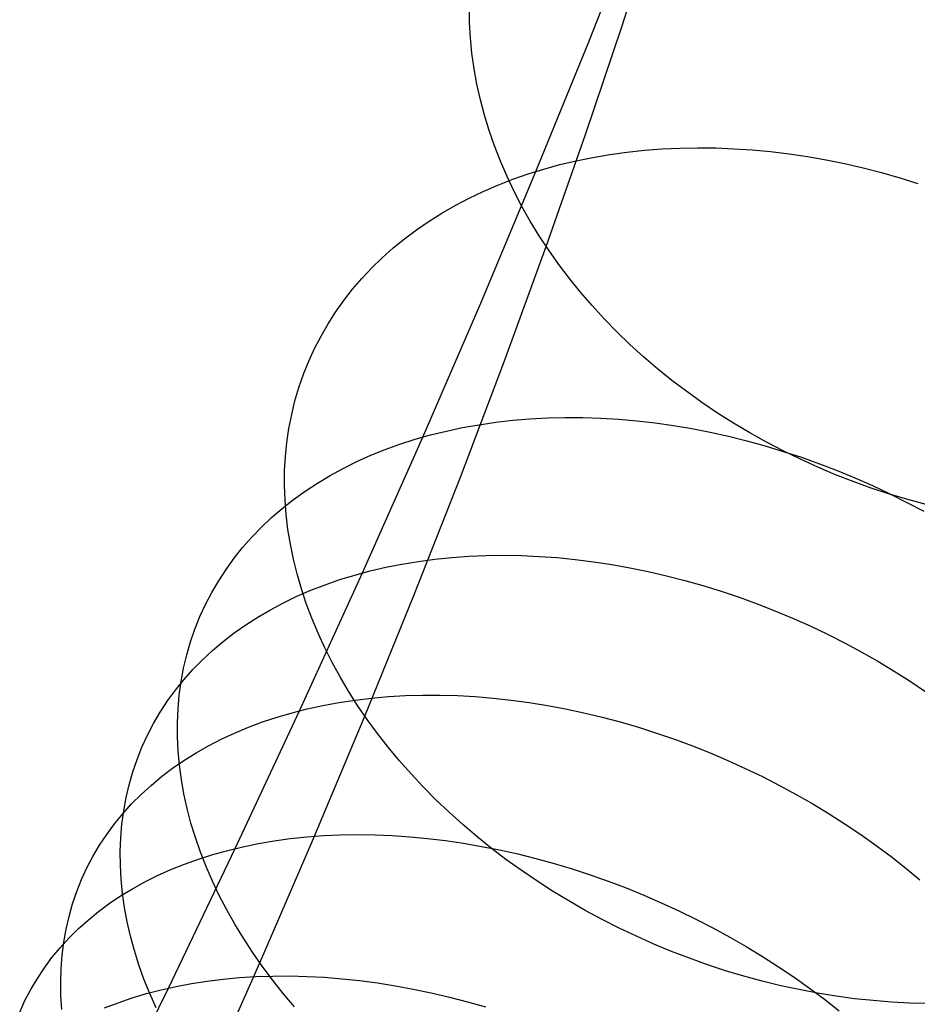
# Model space of a CAD drawing. Header units: millimetres. Extents: x 119 to 175.9, y -203.1 to -153.8.
# Tile 94 of 256: x 131.9 to 133.5, y -164.7 to -163. Entities that reach past the tile are written whole.
import ezdxf

# ---------------------------------------------------------------- set-up
doc = ezdxf.new("R2010")
doc.units = ezdxf.units.MM
doc.header["$MEASUREMENT"] = 0
doc.layers.add('Layer 01', color=5, linetype='Continuous', true_color=0x0000ff)

msp = doc.modelspace()

# ---------------------------------------------------------------- linework, layer by layer
at = {"layer": 'Layer 01'}
for p, q in [((132.8654, -162.9929, 25.4826), (132.9548, -162.7657, 25.206)), ((132.9253, -162.9625, 23.2268), (132.9865, -162.7708, 22.9495)), ((132.6531, -162.9584, 24.0342), (132.6527, -162.9311, 24.0547)), ((132.6546, -162.9859, 24.0139), (132.6531, -162.9584, 24.0342)), ((132.8597, -163.1583, 23.5003), (132.9253, -162.9625, 23.2268)), ((132.6573, -163.0134, 23.9939), (132.6546, -162.9859, 24.0139)), ((132.7713, -163.224, 25.7544), (132.8654, -162.9929, 25.4826)), ((132.6611, -163.041, 23.9741), (132.6573, -163.0134, 23.9939)), ((132.6661, -163.0686, 23.9547), (132.6611, -163.041, 23.9741)), ((132.6723, -163.0962, 23.9355), (132.6661, -163.0686, 23.9547)), ((132.6795, -163.1237, 23.9167), (132.6723, -163.0962, 23.9355)), ((132.6879, -163.1512, 23.8982), (132.6795, -163.1237, 23.9167)), ((132.6974, -163.1786, 23.8802), (132.6879, -163.1512, 23.8982)), ((132.7897, -163.358, 23.7698), (132.8597, -163.1583, 23.5003)), ((132.708, -163.2058, 23.8625), (132.6974, -163.1786, 23.8802)), ((132.8728, -163.199, 25.8123), (132.9029, -163.1939, 25.8275)), ((132.9029, -163.1939, 25.8275), (132.9335, -163.1897, 25.8421)), ((132.9335, -163.1897, 25.8421), (132.9645, -163.1863, 25.8561)), ((132.9645, -163.1863, 25.8561), (132.9958, -163.1839, 25.8694)), ((132.9958, -163.1839, 25.8694), (133.0275, -163.1824, 25.882)), ((133.0275, -163.1824, 25.882), (133.0595, -163.1819, 25.8939)), ((133.0595, -163.1819, 25.8939), (133.0918, -163.1822, 25.9052)), ((133.0918, -163.1822, 25.9052), (133.1242, -163.1835, 25.9157)), ((133.1242, -163.1835, 25.9157), (133.1569, -163.1856, 25.9255)), ((133.1569, -163.1856, 25.9255), (133.1896, -163.1887, 25.9345)), ((133.1896, -163.1887, 25.9345), (133.2225, -163.1927, 25.9428)), ((133.2225, -163.1927, 25.9428), (133.2555, -163.1976, 25.9503)), ((132.7197, -163.2329, 23.8453), (132.708, -163.2058, 23.8625)), ((132.7854, -163.2198, 25.7631), (132.814, -163.212, 25.7801)), ((132.814, -163.212, 25.7801), (132.8431, -163.2051, 25.7965)), ((132.8431, -163.2051, 25.7965), (132.8728, -163.199, 25.8123)), ((133.2555, -163.1976, 25.9503), (133.2884, -163.2035, 25.9571)), ((133.2884, -163.2035, 25.9571), (133.3214, -163.2102, 25.963)), ((133.3214, -163.2102, 25.963), (133.3542, -163.2178, 25.9682)), ((132.6728, -163.4589, 26.0213), (132.7713, -163.224, 25.7544)), ((132.7301, -163.238, 25.7276), (132.7574, -163.2285, 25.7456)), ((132.7574, -163.2285, 25.7456), (132.7854, -163.2198, 25.7631)), ((133.3542, -163.2178, 25.9682), (133.387, -163.2262, 25.9726)), ((133.387, -163.2262, 25.9726), (133.4197, -163.2355, 25.9762)), ((132.7033, -163.2484, 25.709), (132.7301, -163.238, 25.7276)), ((132.7325, -163.2597, 23.8285), (132.7197, -163.2329, 23.8453)), ((133.4197, -163.2355, 25.9762), (133.4521, -163.2457, 25.979)), ((132.652, -163.2717, 25.6705), (132.6773, -163.2597, 25.69)), ((132.6773, -163.2597, 25.69), (132.7033, -163.2484, 25.709)), ((132.7463, -163.2863, 23.8121), (132.7325, -163.2597, 23.8285)), ((132.6274, -163.2846, 25.6506), (132.652, -163.2717, 25.6705)), ((132.5807, -163.3127, 25.6095), (132.6036, -163.2983, 25.6303)), ((132.6036, -163.2983, 25.6303), (132.6274, -163.2846, 25.6506)), ((132.7612, -163.3127, 23.7963), (132.7463, -163.2863, 23.8121)), ((132.5585, -163.3279, 25.5885), (132.5807, -163.3127, 25.6095)), ((132.7771, -163.3387, 23.781), (132.7612, -163.3127, 23.7963)), ((132.5372, -163.3439, 25.5671), (132.5585, -163.3279, 25.5885)), ((132.5168, -163.3605, 25.5453), (132.5372, -163.3439, 25.5671)), ((132.794, -163.3644, 23.7662), (132.7771, -163.3387, 23.781)), ((132.4973, -163.3779, 25.5233), (132.5168, -163.3605, 25.5453)), ((132.7153, -163.5616, 24.0352), (132.7897, -163.358, 23.7698)), ((132.812, -163.3897, 23.7519), (132.794, -163.3644, 23.7662)), ((132.4788, -163.396, 25.5011), (132.4973, -163.3779, 25.5233)), ((132.4612, -163.4147, 25.4786), (132.4788, -163.396, 25.5011)), ((132.8308, -163.4146, 23.7382), (132.812, -163.3897, 23.7519)), ((132.4445, -163.434, 25.4559), (132.4612, -163.4147, 25.4786)), ((132.8507, -163.4392, 23.7251), (132.8308, -163.4146, 23.7382)), ((132.4289, -163.454, 25.4331), (132.4445, -163.434, 25.4559)), ((132.8714, -163.4632, 23.7125), (132.8507, -163.4392, 23.7251)), ((132.4143, -163.4746, 25.41), (132.4289, -163.454, 25.4331)), ((132.4007, -163.4957, 25.3869), (132.4143, -163.4746, 25.41)), ((132.5697, -163.6975, 26.2832), (132.6728, -163.4589, 26.0213)), ((132.893, -163.4868, 23.7006), (132.8714, -163.4632, 23.7125)), ((132.9155, -163.5098, 23.6893), (132.893, -163.4868, 23.7006)), ((132.3882, -163.5174, 25.3637), (132.4007, -163.4957, 25.3869)), ((132.9389, -163.5323, 23.6786), (132.9155, -163.5098, 23.6893)), ((132.3767, -163.5396, 25.3404), (132.3882, -163.5174, 25.3637)), ((132.3664, -163.5622, 25.3171), (132.3767, -163.5396, 25.3404)), ((132.963, -163.5543, 23.6686), (132.9389, -163.5323, 23.6786)), ((132.3571, -163.5854, 25.2937), (132.3664, -163.5622, 25.3171)), ((132.6366, -163.7689, 24.2964), (132.7153, -163.5616, 24.0352)), ((132.988, -163.5756, 23.6592), (132.963, -163.5543, 23.6686)), ((133.0137, -163.5964, 23.6506), (132.988, -163.5756, 23.6592)), ((132.3489, -163.6089, 25.2704), (132.3571, -163.5854, 25.2937)), ((133.0401, -163.6165, 23.6425), (133.0137, -163.5964, 23.6506)), ((132.3418, -163.6329, 25.2472), (132.3489, -163.6089, 25.2704)), ((132.3359, -163.6573, 25.224), (132.3418, -163.6329, 25.2472)), ((133.0672, -163.6359, 23.6352), (133.0401, -163.6165, 23.6425)), ((133.095, -163.6546, 23.6286), (133.0672, -163.6359, 23.6352)), ((132.3311, -163.682, 25.2009), (132.3359, -163.6573, 25.224)), ((132.6997, -163.6711, 26.3605), (132.7299, -163.6676, 26.3759)), ((132.7299, -163.6676, 26.3759), (132.7606, -163.6651, 26.3908)), ((132.7606, -163.6651, 26.3908), (132.7916, -163.6634, 26.4049)), ((132.7916, -163.6634, 26.4049), (132.823, -163.6627, 26.4183)), ((132.823, -163.6627, 26.4183), (132.8547, -163.6628, 26.4311)), ((132.8547, -163.6628, 26.4311), (132.8866, -163.6638, 26.4431)), ((132.8866, -163.6638, 26.4431), (132.9188, -163.6658, 26.4544)), ((132.9188, -163.6658, 26.4544), (132.9511, -163.6686, 26.4649)), ((132.9511, -163.6686, 26.4649), (132.9836, -163.6723, 26.4746)), ((133.1234, -163.6726, 23.6227), (133.095, -163.6546, 23.6286)), ((132.3274, -163.707, 25.1779), (132.3311, -163.682, 25.2009)), ((132.6118, -163.6867, 26.3103), (132.6406, -163.6806, 26.3276)), ((132.6406, -163.6806, 26.3276), (132.6699, -163.6754, 26.3444)), ((132.6699, -163.6754, 26.3444), (132.6997, -163.6711, 26.3605)), ((132.9836, -163.6723, 26.4746), (133.0163, -163.677, 26.4836)), ((133.0163, -163.677, 26.4836), (133.049, -163.6825, 26.4918)), ((133.049, -163.6825, 26.4918), (133.0817, -163.6888, 26.4992)), ((133.1524, -163.6899, 23.6175), (133.1234, -163.6726, 23.6227)), ((132.4621, -163.9396, 26.54), (132.5697, -163.6975, 26.2832)), ((132.5289, -163.7102, 26.2549), (132.556, -163.7015, 26.2739)), ((132.556, -163.7015, 26.2739), (132.5836, -163.6937, 26.2924)), ((132.5836, -163.6937, 26.2924), (132.6118, -163.6867, 26.3103)), ((133.0817, -163.6888, 26.4992), (133.1144, -163.6961, 26.5057)), ((133.1144, -163.6961, 26.5057), (133.1471, -163.7042, 26.5115)), ((133.182, -163.7064, 23.613), (133.1524, -163.6899, 23.6175)), ((132.3248, -163.7323, 25.1551), (132.3274, -163.707, 25.1779)), ((132.4769, -163.73, 26.2153), (132.5026, -163.7197, 26.2354)), ((132.5026, -163.7197, 26.2354), (132.5289, -163.7102, 26.2549)), ((133.1471, -163.7042, 26.5115), (133.1796, -163.7131, 26.5164)), ((133.1796, -163.7131, 26.5164), (133.2121, -163.7229, 26.5206)), ((133.212, -163.7221, 23.6093), (133.182, -163.7064, 23.613)), ((132.3234, -163.7578, 25.1325), (132.3248, -163.7323, 25.1551)), ((132.452, -163.7412, 26.1949), (132.4769, -163.73, 26.2153)), ((133.2426, -163.7371, 23.6063), (133.212, -163.7221, 23.6093)), ((133.2121, -163.7229, 26.5206), (133.2444, -163.7335, 26.5238)), ((133.2736, -163.7512, 23.604), (133.2426, -163.7371, 23.6063)), ((133.2444, -163.7335, 26.5238), (133.2765, -163.7449, 26.5263)), ((132.4044, -163.7659, 26.1526), (132.4278, -163.7532, 26.1739)), ((132.4278, -163.7532, 26.1739), (132.452, -163.7412, 26.1949)), ((133.305, -163.7645, 23.6024), (133.2736, -163.7512, 23.604)), ((133.2765, -163.7449, 26.5263), (133.3083, -163.7572, 26.5279)), ((132.3232, -163.7836, 25.1101), (132.3234, -163.7578, 25.1325)), ((132.3818, -163.7795, 26.1309), (132.4044, -163.7659, 26.1526)), ((132.5536, -163.98, 24.5533), (132.6366, -163.7689, 24.2964)), ((133.3368, -163.7769, 23.6016), (133.305, -163.7645, 23.6024)), ((133.3083, -163.7572, 26.5279), (133.3399, -163.7702, 26.5286)), ((133.3399, -163.7702, 26.5286), (133.3711, -163.7839, 26.5285)), ((132.3241, -163.8096, 25.088), (132.3232, -163.7836, 25.1101)), ((132.3601, -163.7938, 26.1088), (132.3818, -163.7795, 26.1309)), ((133.3689, -163.7885, 23.6016), (133.3368, -163.7769, 23.6016)), ((133.4013, -163.7992, 23.6023), (133.3689, -163.7885, 23.6016)), ((133.3711, -163.7839, 26.5285), (133.402, -163.7985, 26.5276)), ((132.3192, -163.8246, 26.0636), (132.3392, -163.8088, 26.0864)), ((132.3392, -163.8088, 26.0864), (132.3601, -163.7938, 26.1088)), ((133.434, -163.809, 23.6037), (133.4013, -163.7992, 23.6023)), ((133.402, -163.7985, 26.5276), (133.4325, -163.8138, 26.5259)), ((133.4669, -163.8179, 23.6058), (133.434, -163.809, 23.6037)), ((132.3, -163.841, 26.0406), (132.3192, -163.8246, 26.0636)), ((132.3261, -163.8357, 25.0661), (132.3241, -163.8096, 25.088)), ((133.4325, -163.8138, 26.5259), (133.4625, -163.8297, 26.5232)), ((132.2819, -163.8582, 26.0173), (132.3, -163.841, 26.0406)), ((132.3292, -163.862, 25.0445), (132.3261, -163.8357, 25.0661)), ((132.2647, -163.876, 25.9938), (132.2819, -163.8582, 26.0173)), ((132.3336, -163.8883, 25.0233), (132.3292, -163.862, 25.0445)), ((132.2484, -163.8945, 25.9701), (132.2647, -163.876, 25.9938)), ((132.2332, -163.9135, 25.9463), (132.2484, -163.8945, 25.9701)), ((132.339, -163.9148, 25.0023), (132.3336, -163.8883, 25.0233)), ((132.219, -163.9332, 25.9223), (132.2332, -163.9135, 25.9463)), ((132.5913, -163.9151, 26.6192), (132.6213, -163.9121, 26.6352)), ((132.6213, -163.9121, 26.6352), (132.6518, -163.9099, 26.6504)), ((132.6518, -163.9099, 26.6504), (132.6827, -163.9086, 26.6649)), ((132.6827, -163.9086, 26.6649), (132.7139, -163.9082, 26.6788)), ((132.7139, -163.9082, 26.6788), (132.7454, -163.9088, 26.6919)), ((132.7454, -163.9088, 26.6919), (132.7772, -163.9102, 26.7043)), ((132.7772, -163.9102, 26.7043), (132.8092, -163.9124, 26.7159)), ((132.8092, -163.9124, 26.7159), (132.8414, -163.9156, 26.7268)), ((132.3455, -163.9412, 24.9818), (132.339, -163.9148, 25.0023)), ((132.4759, -163.936, 26.5494), (132.5039, -163.9295, 26.5677)), ((132.5039, -163.9295, 26.5677), (132.5325, -163.9238, 26.5855)), ((132.5325, -163.9238, 26.5855), (132.5617, -163.919, 26.6027)), ((132.5617, -163.919, 26.6027), (132.5913, -163.9151, 26.6192)), ((132.8414, -163.9156, 26.7268), (132.8738, -163.9197, 26.7369)), ((132.8738, -163.9197, 26.7369), (132.9063, -163.9246, 26.7462)), ((132.9063, -163.9246, 26.7462), (132.9388, -163.9304, 26.7547)), ((132.9388, -163.9304, 26.7547), (132.9714, -163.937, 26.7624)), ((132.2058, -163.9534, 25.8981), (132.219, -163.9332, 25.9223)), ((132.3532, -163.9677, 24.9616), (132.3455, -163.9412, 24.9818)), ((132.3501, -164.1852, 26.7915), (132.4621, -163.9396, 26.54)), ((132.4217, -163.9516, 26.5109), (132.4485, -163.9434, 26.5304)), ((132.4485, -163.9434, 26.5304), (132.4759, -163.936, 26.5494)), ((132.9714, -163.937, 26.7624), (133.004, -163.9446, 26.7693)), ((133.004, -163.9446, 26.7693), (133.0366, -163.9529, 26.7753)), ((132.1936, -163.9742, 25.8739), (132.2058, -163.9534, 25.8981)), ((132.3701, -163.9706, 26.4704), (132.3955, -163.9607, 26.4909)), ((132.3955, -163.9607, 26.4909), (132.4217, -163.9516, 26.5109)), ((133.0366, -163.9529, 26.7753), (133.069, -163.9621, 26.7805)), ((133.069, -163.9621, 26.7805), (133.1014, -163.9721, 26.7849)), ((132.1825, -163.9956, 25.8497), (132.1936, -163.9742, 25.8739)), ((132.3214, -163.9928, 26.4281), (132.3453, -163.9813, 26.4495)), ((132.3453, -163.9813, 26.4495), (132.3701, -163.9706, 26.4704)), ((132.362, -163.9941, 24.9419), (132.3532, -163.9677, 24.9616)), ((132.4663, -164.1946, 24.8057), (132.5536, -163.98, 24.5533)), ((133.1014, -163.9721, 26.7849), (133.1336, -163.983, 26.7884)), ((133.1336, -163.983, 26.7884), (133.1656, -163.9946, 26.791)), ((132.1725, -164.0174, 25.8254), (132.1825, -163.9956, 25.8497)), ((132.2982, -164.0051, 26.4063), (132.3214, -163.9928, 26.4281)), ((132.3719, -164.0205, 24.9226), (132.362, -163.9941, 24.9419)), ((133.1656, -163.9946, 26.791), (133.1973, -164.007, 26.7928)), ((132.1636, -164.0397, 25.8011), (132.1725, -164.0174, 25.8254)), ((132.2542, -164.032, 26.3615), (132.2758, -164.0182, 26.384)), ((132.2758, -164.0182, 26.384), (132.2982, -164.0051, 26.4063)), ((133.1973, -164.007, 26.7928), (133.2288, -164.0202, 26.7938)), ((132.2335, -164.0466, 26.3385), (132.2542, -164.032, 26.3615)), ((132.3829, -164.0468, 24.9038), (132.3719, -164.0205, 24.9226)), ((133.2288, -164.0202, 26.7938), (133.26, -164.0341, 26.7939)), ((133.26, -164.0341, 26.7939), (133.2908, -164.0488, 26.7931)), ((132.1558, -164.0624, 25.7769), (132.1636, -164.0397, 25.8011)), ((132.2137, -164.0619, 26.3153), (132.2335, -164.0466, 26.3385)), ((132.3949, -164.073, 24.8855), (132.3829, -164.0468, 24.9038)), ((133.2908, -164.0488, 26.7931), (133.3212, -164.0642, 26.7915)), ((132.149, -164.0855, 25.7527), (132.1558, -164.0624, 25.7769)), ((132.1948, -164.0779, 26.2918), (132.2137, -164.0619, 26.3153)), ((133.3212, -164.0642, 26.7915), (133.3512, -164.0803, 26.789)), ((132.1434, -164.1091, 25.7286), (132.149, -164.0855, 25.7527)), ((132.1769, -164.0946, 26.268), (132.1948, -164.0779, 26.2918)), ((132.408, -164.099, 24.8676), (132.3949, -164.073, 24.8855)), ((133.3512, -164.0803, 26.789), (133.3808, -164.0971, 26.7856)), ((132.1599, -164.1119, 26.244), (132.1769, -164.0946, 26.268)), ((132.4221, -164.1248, 24.8503), (132.408, -164.099, 24.8676)), ((133.3808, -164.0971, 26.7856), (133.4098, -164.1145, 26.7814)), ((132.139, -164.133, 25.7046), (132.1434, -164.1091, 25.7286)), ((132.1438, -164.1299, 26.2198), (132.1599, -164.1119, 26.244)), ((132.4373, -164.1504, 24.8336), (132.4221, -164.1248, 24.8503)), ((133.4098, -164.1145, 26.7814), (133.4383, -164.1326, 26.7764)), ((132.1288, -164.1485, 26.1955), (132.1438, -164.1299, 26.2198)), ((132.1356, -164.1572, 25.6808), (132.139, -164.133, 25.7046)), ((133.4383, -164.1326, 26.7764), (133.4663, -164.1513, 26.7705)), ((132.1148, -164.1678, 26.171), (132.1288, -164.1485, 26.1955)), ((132.1334, -164.1817, 25.6572), (132.1356, -164.1572, 25.6808)), ((132.4535, -164.1758, 24.8175), (132.4373, -164.1504, 24.8336)), ((132.4784, -164.1626, 26.8728), (132.5083, -164.16, 26.8891)), ((132.5083, -164.16, 26.8891), (132.5386, -164.1582, 26.9047)), ((132.5386, -164.1582, 26.9047), (132.5692, -164.1574, 26.9197)), ((132.5692, -164.1574, 26.9197), (132.6003, -164.1574, 26.9339)), ((132.6003, -164.1574, 26.9339), (132.6316, -164.1582, 26.9474)), ((132.6316, -164.1582, 26.9474), (132.6632, -164.16, 26.9602)), ((132.6632, -164.16, 26.9602), (132.6951, -164.1626, 26.9722)), ((132.1018, -164.1875, 26.1464), (132.1148, -164.1678, 26.171)), ((132.3638, -164.1818, 26.8011), (132.3917, -164.1757, 26.8199)), ((132.3917, -164.1757, 26.8199), (132.42, -164.1705, 26.8382)), ((132.42, -164.1705, 26.8382), (132.449, -164.1661, 26.8558)), ((132.449, -164.1661, 26.8558), (132.4784, -164.1626, 26.8728)), ((132.4706, -164.2009, 24.8019), (132.4535, -164.1758, 24.8175)), ((132.6951, -164.1626, 26.9722), (132.7272, -164.1662, 26.9834)), ((132.7272, -164.1662, 26.9834), (132.7594, -164.1705, 26.9938)), ((132.7594, -164.1705, 26.9938), (132.7917, -164.1758, 27.0035)), ((132.7917, -164.1758, 27.0035), (132.8241, -164.1819, 27.0123)), ((132.0898, -164.2079, 26.1217), (132.1018, -164.1875, 26.1464)), ((132.1323, -164.2066, 25.6337), (132.1334, -164.1817, 25.6572)), ((132.2354, -164.4307, 27.0343), (132.3501, -164.1852, 26.7915)), ((132.31, -164.1966, 26.7618), (132.3366, -164.1888, 26.7817)), ((132.3366, -164.1888, 26.7817), (132.3638, -164.1818, 26.8011)), ((132.3747, -164.4128, 25.0536), (132.4663, -164.1946, 24.8057)), ((132.8241, -164.1819, 27.0123), (132.8566, -164.1888, 27.0203)), ((132.8566, -164.1888, 27.0203), (132.8891, -164.1966, 27.0274)), ((132.0789, -164.2288, 26.097), (132.0898, -164.2079, 26.1217)), ((132.1323, -164.2316, 25.6105), (132.1323, -164.2066, 25.6337)), ((132.2588, -164.2146, 26.7204), (132.2841, -164.2052, 26.7413)), ((132.2841, -164.2052, 26.7413), (132.31, -164.1966, 26.7618)), ((132.4888, -164.2256, 24.7869), (132.4706, -164.2009, 24.8019)), ((132.8891, -164.1966, 27.0274), (132.9215, -164.2052, 27.0337)), ((132.9215, -164.2052, 27.0337), (132.9538, -164.2147, 27.0392)), ((132.0691, -164.2501, 26.0722), (132.0789, -164.2288, 26.097)), ((132.2105, -164.2359, 26.677), (132.2343, -164.2249, 26.6989)), ((132.2343, -164.2249, 26.6989), (132.2588, -164.2146, 26.7204)), ((132.5078, -164.2501, 24.7726), (132.4888, -164.2256, 24.7869)), ((132.9538, -164.2147, 27.0392), (132.9861, -164.2249, 27.0438)), ((132.9861, -164.2249, 27.0438), (133.0182, -164.236, 27.0475)), ((132.1335, -164.2569, 25.5876), (132.1323, -164.2316, 25.6105)), ((132.1654, -164.2604, 26.632), (132.1875, -164.2477, 26.6547)), ((132.1875, -164.2477, 26.6547), (132.2105, -164.2359, 26.677)), ((133.0182, -164.236, 27.0475), (133.0501, -164.2478, 27.0504)), ((133.0501, -164.2478, 27.0504), (133.0817, -164.2605, 27.0524)), ((132.0604, -164.272, 26.0475), (132.0691, -164.2501, 26.0722)), ((132.1358, -164.2823, 25.5649), (132.1335, -164.2569, 25.5876)), ((132.144, -164.2737, 26.609), (132.1654, -164.2604, 26.632)), ((132.5278, -164.2742, 24.7589), (132.5078, -164.2501, 24.7726)), ((133.0817, -164.2605, 27.0524), (133.1131, -164.2738, 27.0535)), ((132.0527, -164.2943, 26.0228), (132.0604, -164.272, 26.0475)), ((132.1235, -164.2878, 26.5856), (132.144, -164.2737, 26.609)), ((132.1393, -164.3079, 25.5426), (132.1358, -164.2823, 25.5649)), ((132.5487, -164.2978, 24.7459), (132.5278, -164.2742, 24.7589)), ((133.1131, -164.2738, 27.0535), (133.1442, -164.2879, 27.0538)), ((132.0462, -164.317, 25.9982), (132.0527, -164.2943, 26.0228)), ((132.104, -164.3026, 26.5618), (132.1235, -164.2878, 26.5856)), ((132.5705, -164.3211, 24.7336), (132.5487, -164.2978, 24.7459)), ((133.1442, -164.2879, 27.0538), (133.175, -164.3027, 27.0531)), ((132.0408, -164.3401, 25.9736), (132.0462, -164.317, 25.9982)), ((132.0675, -164.3344, 26.5136), (132.0853, -164.3182, 26.5378)), ((132.0853, -164.3182, 26.5378), (132.104, -164.3026, 26.5618)), ((132.1439, -164.3336, 25.5206), (132.1393, -164.3079, 25.5426)), ((133.175, -164.3027, 27.0531), (133.2054, -164.3183, 27.0517)), ((132.0507, -164.3512, 26.4891), (132.0675, -164.3344, 26.5136)), ((132.1496, -164.3595, 25.499), (132.1439, -164.3336, 25.5206)), ((132.5931, -164.3439, 24.722), (132.5705, -164.3211, 24.7336)), ((133.2054, -164.3183, 27.0517), (133.2353, -164.3345, 27.0493)), ((133.2353, -164.3345, 27.0493), (133.2648, -164.3514, 27.046)), ((132.0349, -164.3688, 26.4645), (132.0507, -164.3512, 26.4891)), ((132.0365, -164.3636, 25.9492), (132.0408, -164.3401, 25.9736)), ((132.6165, -164.3662, 24.7111), (132.5931, -164.3439, 24.722)), ((133.2648, -164.3514, 27.046), (133.2938, -164.3689, 27.0419)), ((132.0201, -164.3869, 26.4396), (132.0349, -164.3688, 26.4645)), ((132.0333, -164.3875, 25.925), (132.0365, -164.3636, 25.9492)), ((132.1564, -164.3853, 25.4778), (132.1496, -164.3595, 25.499)), ((132.6407, -164.388, 24.7009), (132.6165, -164.3662, 24.7111)), ((133.2938, -164.3689, 27.0419), (133.3223, -164.3871, 27.037)), ((132.0063, -164.4057, 26.4147), (132.0201, -164.3869, 26.4396)), ((132.0313, -164.4116, 25.9009), (132.0333, -164.3875, 25.925)), ((132.1643, -164.4112, 25.457), (132.1564, -164.3853, 25.4778)), ((132.6657, -164.4092, 24.6914), (132.6407, -164.388, 24.7009)), ((133.3223, -164.3871, 27.037), (133.3503, -164.4058, 27.0312)), ((131.9935, -164.425, 26.3896), (132.0063, -164.4057, 26.4147)), ((132.4225, -164.4065, 27.1503), (132.453, -164.406, 27.1656)), ((132.453, -164.406, 27.1656), (132.4839, -164.4064, 27.1802)), ((133.3503, -164.4058, 27.0312), (133.3776, -164.4251, 27.0245)), ((132.0303, -164.436, 25.8771), (132.0313, -164.4116, 25.9009)), ((132.1733, -164.4371, 25.4367), (132.1643, -164.4112, 25.457)), ((132.249, -164.4275, 27.0442), (132.2766, -164.4219, 27.0634)), ((132.2766, -164.4219, 27.0634), (132.3048, -164.4171, 27.0821)), ((132.279, -164.6343, 25.2968), (132.3747, -164.4128, 25.0536)), ((132.3048, -164.4171, 27.0821), (132.3335, -164.4131, 27.1001)), ((132.3335, -164.4131, 27.1001), (132.3627, -164.4101, 27.1175)), ((132.3627, -164.4101, 27.1175), (132.3924, -164.4078, 27.1342)), ((132.3924, -164.4078, 27.1342), (132.4225, -164.4065, 27.1503)), ((132.4839, -164.4064, 27.1802), (132.5151, -164.4076, 27.1941)), ((132.5151, -164.4076, 27.1941), (132.5465, -164.4098, 27.2072)), ((132.5465, -164.4098, 27.2072), (132.5782, -164.4127, 27.2196)), ((132.5782, -164.4127, 27.2196), (132.6101, -164.4166, 27.2311)), ((132.6101, -164.4166, 27.2311), (132.6422, -164.4213, 27.2419)), ((132.6422, -164.4213, 27.2419), (132.6744, -164.4269, 27.2518)), ((132.6914, -164.4299, 24.6827), (132.6657, -164.4092, 24.6914)), ((131.9817, -164.4449, 26.3644), (131.9935, -164.425, 26.3896)), ((132.0306, -164.4607, 25.8535), (132.0303, -164.436, 25.8771)), ((132.1164, -164.6794, 27.2719), (132.2354, -164.4307, 27.0343)), ((132.1834, -164.463, 25.4168), (132.1733, -164.4371, 25.4367)), ((132.1956, -164.4414, 27.0039), (132.222, -164.434, 27.0243)), ((132.222, -164.434, 27.0243), (132.249, -164.4275, 27.0442)), ((132.6744, -164.4269, 27.2518), (132.7066, -164.4333, 27.2609)), ((132.7178, -164.4501, 24.6747), (132.6914, -164.4299, 24.6827)), ((132.7066, -164.4333, 27.2609), (132.739, -164.4405, 27.2692)), ((132.739, -164.4405, 27.2692), (132.7713, -164.4486, 27.2766)), ((133.3776, -164.4251, 27.0245), (133.4043, -164.445, 27.017)), ((131.9711, -164.4653, 26.3392), (131.9817, -164.4449, 26.3644)), ((132.1205, -164.4683, 26.9397), (132.1448, -164.4585, 26.9616)), ((132.1448, -164.4585, 26.9616), (132.1698, -164.4495, 26.983)), ((132.1698, -164.4495, 26.983), (132.1956, -164.4414, 27.0039)), ((132.7449, -164.4696, 24.6675), (132.7178, -164.4501, 24.6747)), ((132.7713, -164.4486, 27.2766), (132.8036, -164.4575, 27.2832)), ((132.8036, -164.4575, 27.2832), (132.8359, -164.4672, 27.2889)), ((133.4043, -164.445, 27.017), (133.4304, -164.4655, 27.0086)), ((131.9614, -164.4862, 26.314), (131.9711, -164.4653, 26.3392)), ((132.0319, -164.4856, 25.8302), (132.0306, -164.4607, 25.8535)), ((132.097, -164.4789, 26.9174), (132.1205, -164.4683, 26.9397)), ((132.1946, -164.4888, 25.3974), (132.1834, -164.463, 25.4168)), ((132.7726, -164.4885, 24.6611), (132.7449, -164.4696, 24.6675)), ((132.8359, -164.4672, 27.2889), (132.868, -164.4777, 27.2937)), ((133.4304, -164.4655, 27.0086), (133.4557, -164.4864, 26.9995)), ((131.9529, -164.5076, 26.2888), (131.9614, -164.4862, 26.314)), ((132.0344, -164.5107, 25.8072), (132.0319, -164.4856, 25.8302)), ((132.0522, -164.5024, 26.8714), (132.0742, -164.4903, 26.8946)), ((132.0742, -164.4903, 26.8946), (132.097, -164.4789, 26.9174)), ((132.2068, -164.5145, 25.3786), (132.1946, -164.4888, 25.3974)), ((132.8009, -164.5067, 24.6554), (132.7726, -164.4885, 24.6611)), ((132.868, -164.4777, 27.2937), (132.9, -164.4889, 27.2977)), ((132.9, -164.4889, 27.2977), (132.9318, -164.501, 27.3008)), ((131.9455, -164.5295, 26.2637), (131.9529, -164.5076, 26.2888)), ((132.0311, -164.5153, 26.8479), (132.0522, -164.5024, 26.8714)), ((132.038, -164.536, 25.7845), (132.0344, -164.5107, 25.8072)), ((132.8298, -164.5242, 24.6506), (132.8009, -164.5067, 24.6554)), ((132.9318, -164.501, 27.3008), (132.9633, -164.5138, 27.303)), ((132.0109, -164.5289, 26.824), (132.0311, -164.5153, 26.8479)), ((132.2201, -164.5401, 25.3603), (132.2068, -164.5145, 25.3786)), ((132.8592, -164.5411, 24.6465), (132.8298, -164.5242, 24.6506)), ((132.9633, -164.5138, 27.303), (132.9947, -164.5273, 27.3043)), ((132.9947, -164.5273, 27.3043), (133.0257, -164.5416, 27.3047)), ((131.9391, -164.5518, 26.2386), (131.9455, -164.5295, 26.2637)), ((131.973, -164.5583, 26.7754), (131.9915, -164.5433, 26.7999)), ((131.9915, -164.5433, 26.7999), (132.0109, -164.5289, 26.824)), ((132.0427, -164.5614, 25.7621), (132.038, -164.536, 25.7845)), ((132.2344, -164.5655, 25.3425), (132.2201, -164.5401, 25.3603)), ((132.8892, -164.5572, 24.6433), (132.8592, -164.5411, 24.6465)), ((133.0257, -164.5416, 27.3047), (133.0564, -164.5566, 27.3042)), ((131.9339, -164.5745, 26.2137), (131.9391, -164.5518, 26.2386)), ((131.9555, -164.574, 26.7507), (131.973, -164.5583, 26.7754)), ((132.0485, -164.5869, 25.7402), (132.0427, -164.5614, 25.7621)), ((132.9195, -164.5726, 24.6408), (132.8892, -164.5572, 24.6433)), ((133.0564, -164.5566, 27.3042), (133.0867, -164.5722, 27.3028)), ((131.9298, -164.5976, 26.1888), (131.9339, -164.5745, 26.2137)), ((131.9389, -164.5905, 26.7257), (131.9555, -164.574, 26.7507)), ((132.2498, -164.5907, 25.3254), (132.2344, -164.5655, 25.3425)), ((132.9503, -164.5872, 24.6392), (132.9195, -164.5726, 24.6408)), ((133.0867, -164.5722, 27.3028), (133.1166, -164.5886, 27.3006)), ((131.9233, -164.6075, 26.7006), (131.9389, -164.5905, 26.7257)), ((131.9268, -164.621, 26.1642), (131.9298, -164.5976, 26.1888)), ((132.0555, -164.6125, 25.7187), (132.0485, -164.5869, 25.7402)), ((132.2661, -164.6157, 25.3088), (132.2498, -164.5907, 25.3254)), ((132.9815, -164.6011, 24.6383), (132.9503, -164.5872, 24.6392)), ((133.1166, -164.5886, 27.3006), (133.146, -164.6055, 27.2974)), ((131.9087, -164.6252, 26.6753), (131.9233, -164.6075, 26.7006)), ((132.0635, -164.6381, 25.6976), (132.0555, -164.6125, 25.7187)), ((132.2834, -164.6405, 25.2929), (132.2661, -164.6157, 25.3088)), ((133.0131, -164.6142, 24.6383), (132.9815, -164.6011, 24.6383)), ((133.0449, -164.6264, 24.6391), (133.0131, -164.6142, 24.6383)), ((133.146, -164.6055, 27.2974), (133.175, -164.6232, 27.2934)), ((131.8951, -164.6435, 26.6499), (131.9087, -164.6252, 26.6753)), ((131.9249, -164.6448, 26.1397), (131.9268, -164.621, 26.1642)), ((133.0771, -164.6379, 24.6407), (133.0449, -164.6264, 24.6391)), ((133.175, -164.6232, 27.2934), (133.2035, -164.6414, 27.2885)), ((131.8826, -164.6623, 26.6243), (131.8951, -164.6435, 26.6499)), ((131.9242, -164.6688, 26.1155), (131.9249, -164.6448, 26.1397)), ((132.0727, -164.6637, 25.6769), (132.0635, -164.6381, 25.6976)), ((132.1791, -164.8592, 25.5353), (132.279, -164.6343, 25.2968)), ((132.3016, -164.665, 25.2776), (132.2834, -164.6405, 25.2929)), ((133.1094, -164.6485, 24.6431), (133.0771, -164.6379, 24.6407)), ((133.142, -164.6582, 24.6463), (133.1094, -164.6485, 24.6431)), ((133.2035, -164.6414, 27.2885), (133.2314, -164.6602, 27.2828)), ((131.871, -164.6818, 26.5987), (131.8826, -164.6623, 26.6243)), ((131.9246, -164.6931, 26.0915), (131.9242, -164.6688, 26.1155)), ((132.0829, -164.6893, 25.6568), (132.0727, -164.6637, 25.6769)), ((132.1573, -164.6713, 27.3016), (132.1853, -164.6669, 27.3207)), ((132.1853, -164.6669, 27.3207), (132.2138, -164.6634, 27.3391)), ((132.2138, -164.6634, 27.3391), (132.2428, -164.6607, 27.3569)), ((132.2428, -164.6607, 27.3569), (132.2723, -164.6589, 27.3741)), ((132.2723, -164.6589, 27.3741), (132.3022, -164.658, 27.3905)), ((132.3208, -164.6892, 25.263), (132.3016, -164.665, 25.2776)), ((132.3022, -164.658, 27.3905), (132.3326, -164.6579, 27.4062)), ((132.3326, -164.6579, 27.4062), (132.3632, -164.6586, 27.4212)), ((132.3632, -164.6586, 27.4212), (132.3942, -164.6603, 27.4354)), ((132.3942, -164.6603, 27.4354), (132.4255, -164.6628, 27.4489)), ((132.4255, -164.6628, 27.4489), (132.457, -164.6661, 27.4616)), ((132.457, -164.6661, 27.4616), (132.4888, -164.6703, 27.4735)), ((133.1747, -164.6671, 24.6503), (133.142, -164.6582, 24.6463)), ((133.2076, -164.6752, 24.6551), (133.1747, -164.6671, 24.6503)), ((133.2314, -164.6602, 27.2828), (133.2587, -164.6795, 27.2761)), ((131.8606, -164.7018, 26.5731), (131.871, -164.6818, 26.5987)), ((131.9933, -164.9311, 27.504), (132.1164, -164.6794, 27.2719)), ((132.0769, -164.6894, 27.2409), (132.1031, -164.6825, 27.2617)), ((132.1031, -164.6825, 27.2617), (132.1299, -164.6765, 27.2819)), ((132.1299, -164.6765, 27.2819), (132.1573, -164.6713, 27.3016)), ((132.4888, -164.6703, 27.4735), (132.5207, -164.6753, 27.4845)), ((132.5207, -164.6753, 27.4845), (132.5527, -164.6812, 27.4948)), ((132.5527, -164.6812, 27.4948), (132.5848, -164.6879, 27.5042)), ((133.2405, -164.6823, 24.6606), (133.2076, -164.6752, 24.6551)), ((133.2734, -164.6886, 24.667), (133.2405, -164.6823, 24.6606)), ((133.2587, -164.6795, 27.2761), (133.2854, -164.6995, 27.2686)), ((131.8512, -164.7222, 26.5475), (131.8606, -164.7018, 26.5731)), ((131.9261, -164.7177, 26.0678), (131.9246, -164.6931, 26.0915)), ((132.0266, -164.7056, 27.1976), (132.0514, -164.6971, 27.2195)), ((132.0514, -164.6971, 27.2195), (132.0769, -164.6894, 27.2409)), ((132.0942, -164.7148, 25.6371), (132.0829, -164.6893, 25.6568)), ((132.3409, -164.713, 25.2491), (132.3208, -164.6892, 25.263)), ((132.5848, -164.6879, 27.5042), (132.617, -164.6955, 27.5127)), ((132.617, -164.6955, 27.5127), (132.6492, -164.7038, 27.5204)), ((132.6492, -164.7038, 27.5204), (132.6814, -164.713, 27.5273)), ((133.3064, -164.6939, 24.6742), (133.2734, -164.6886, 24.667)), ((133.2854, -164.6995, 27.2686), (133.3115, -164.7199, 27.2603)), ((133.3393, -164.6984, 24.6821), (133.3064, -164.6939, 24.6742)), ((133.3721, -164.7019, 24.6907), (133.3393, -164.6984, 24.6821)), ((133.4049, -164.7046, 24.7001), (133.3721, -164.7019, 24.6907)), ((132.0025, -164.7149, 27.1753), (132.0266, -164.7056, 27.1976)), ((133.4374, -164.7063, 24.7103), (133.4049, -164.7046, 24.7001)), ((133.4698, -164.7071, 24.7212), (133.4374, -164.7063, 24.7103))]:
    msp.add_line(p, q, dxfattribs=at)

doc.saveas('drawing.dxf')
